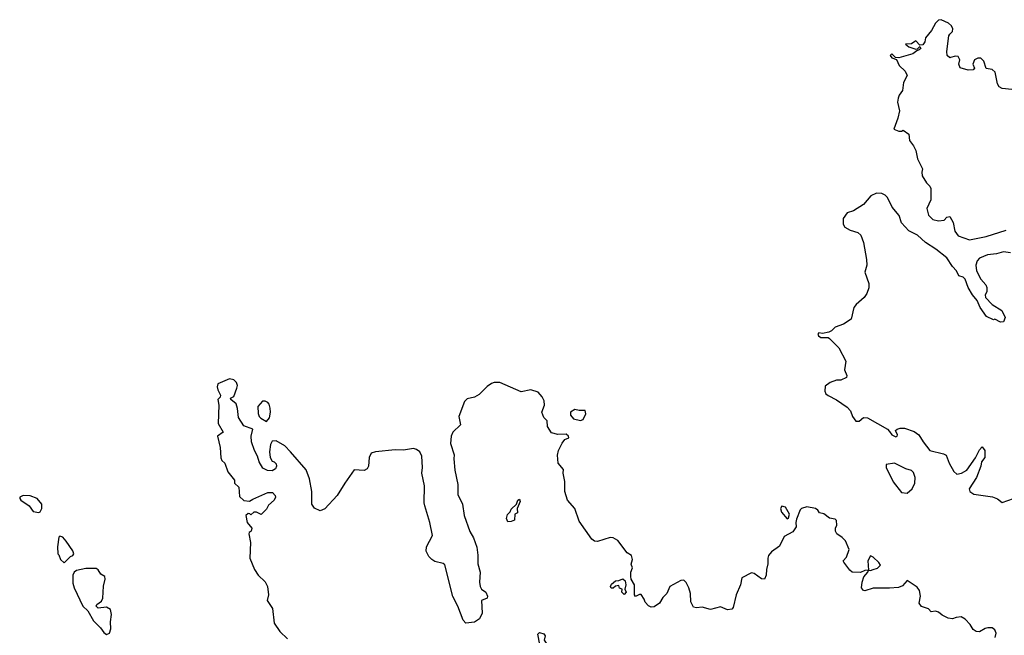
# Model space of a CAD drawing. Extents: x 2673034 to 2765626, y 830478 to 954748.
# Tile 115 of 126: x 2686851 to 2693811, y 939159 to 943509. Entities that reach past the tile are written whole.
import ezdxf

# ---------------------------------------------------------------- set-up
doc = ezdxf.new("R2010")
doc.units = 0

msp = doc.modelspace()

# ---------------------------------------------------------------- linework, layer by layer
at = {"layer": '0CON05XD'}
for points in [[(2693865, 943015.7), (2693795, 943022.5), (2693775, 943033.8), (2693762.5, 943055), (2693747.3, 943137.3), (2693725, 943156), (2693683.3, 943163.3), (2693665.7, 943215), (2693645, 943235.7), (2693625, 943237.5), (2693600, 943225), (2693588.8, 943195), (2693600, 943165), (2693590, 943155), (2693555, 943151.2), (2693499.3, 943169.3), (2693490, 943195), (2693497.5, 943225), (2693485, 943249.2), (2693465, 943252), (2693431.7, 943241.7), (2693425, 943240), (2693406.7, 943255), (2693404, 943285), (2693420, 943395), (2693425, 943407.5), (2693445.7, 943424.3), (2693448.1, 943445), (2693438.9, 943465), (2693417.1, 943485), (2693365, 943508.6), (2693345, 943504.4), (2693324.3, 943485), (2693297.3, 943432.7), (2693255, 943380), (2693248.8, 943351.2), (2693235, 943330), (2693215, 943327.5), (2693185, 943360), (2693155, 943338), (2693112.5, 943335), (2693135, 943317.5), (2693185, 943300), (2693198.3, 943301.7), (2693215, 943320), (2693220, 943305), (2693210, 943295), (2693191.7, 943288.3), (2693165, 943266.7), (2693065, 943240), (2693041.7, 943241.7), (2693015, 943266.7), (2693003.3, 943255), (2693015, 943240), (2693048.3, 943228.3), (2693066.7, 943185), (2693111.2, 943145), (2693123.8, 943115), (2693098.8, 943065), (2693091.7, 943008.3), (2693066.7, 942975), (2693060, 942955), (2693056, 942925), (2693070, 942865), (2693058.3, 942811.7), (2693030, 942735), (2693065, 942720), (2693085, 942720), (2693095, 942727.5), (2693135, 942700), (2693140, 942655), (2693168.1, 942618.1), (2693185, 942583.3), (2693196.4, 942526.4), (2693233.8, 942455), (2693227.7, 942432.3), (2693231.4, 942405), (2693262, 942355), (2693285, 942332.5), (2693291.2, 942315), (2693291.2, 942235), (2693262.9, 942175), (2693275, 942126.7), (2693305, 942096), (2693345, 942087.1), (2693385, 942092.5), (2693405, 942112.5), (2693425, 942117.5), (2693449.2, 942075), (2693460.8, 942015), (2693485, 941982.5), (2693565, 941953.1), (2693682.6, 941977.4), (2693825, 942022)], [(2693855, 941862.2), (2693805, 941868.5), (2693755, 941853.2), (2693692.5, 941847.5), (2693636.3, 941823.7), (2693618.1, 941805), (2693609.4, 941775), (2693614.2, 941735), (2693645.6, 941675.6), (2693680, 941635), (2693686.4, 941616.4), (2693687.5, 941585), (2693676.7, 941565), (2693678.8, 941545), (2693725, 941496.7), (2693794.1, 941454.1), (2693816.7, 941405), (2693806.1, 941373.9), (2693785, 941371.2), (2693745, 941392.5), (2693735, 941387.5), (2693685, 941412.5), (2693640.8, 941475), (2693618.1, 941525), (2693585.7, 941565), (2693556.6, 941616.6), (2693534.2, 941675), (2693519.7, 941689.7), (2693490, 941700), (2693472, 941735), (2693444.5, 941764.5), (2693404.4, 941825), (2693327.3, 941887.3), (2693253.9, 941935), (2693196.8, 941986.8), (2693135, 942017.3), (2693084.3, 942074.3), (2693066.8, 942125), (2693019.2, 942185), (2692985, 942252.9), (2692969.2, 942269.2), (2692945, 942281.1), (2692907.4, 942282.6), (2692867.1, 942265), (2692815, 942202.2), (2692745, 942158.1), (2692700, 942145), (2692672, 942105), (2692672.5, 942065), (2692682.7, 942042.7), (2692721.7, 942021.7), (2692776, 942006), (2692797.3, 941987.3), (2692815.4, 941935), (2692835.9, 941815), (2692838.9, 941775), (2692825.4, 941725), (2692852.5, 941645), (2692852.5, 941615), (2692839.6, 941575), (2692820.9, 941545), (2692764.1, 941495.9), (2692748.5, 941475), (2692728, 941392), (2692675, 941357.8), (2692615, 941335.6), (2692589.4, 941310.6), (2692569.5, 941300.5), (2692525, 941292.5), (2692500, 941295), (2692492.7, 941287.3), (2692498, 941275), (2692515, 941262.9), (2692565, 941262.5), (2692576.4, 941256.4), (2692640.5, 941190.5), (2692690, 941095), (2692682.5, 941035), (2692697.5, 940995), (2692695, 940980), (2692655, 940962.5), (2692625, 940962.5), (2692580, 940945), (2692545, 940920), (2692542.5, 940885), (2692550, 940865), (2692565, 940852.5), (2692625, 940823.3), (2692700.8, 940770.8), (2692724, 940744), (2692737.5, 940705), (2692761.7, 940671.7), (2692785, 940672), (2692815, 940697.5), (2692845, 940696.7), (2692986.1, 940616.1), (2693000, 940600), (2693016.2, 940575), (2693045, 940562.5), (2693053.8, 940566.2), (2693056, 940575), (2693042.5, 940605), (2693053.9, 940616.1), (2693075, 940623.3), (2693105, 940622.5), (2693175, 940598.6), (2693206, 940575), (2693236.9, 940525), (2693285, 940465.8), (2693381.7, 940441.7), (2693400.7, 940430.7), (2693421.4, 940375), (2693455, 940316), (2693475, 940298.1), (2693508.8, 940305), (2693545, 940325.7), (2693606.8, 940413.2), (2693635, 940468.8), (2693655, 940490), (2693673.3, 940465), (2693672.5, 940415), (2693650.6, 940385), (2693645.6, 940355), (2693615.4, 940274.6), (2693562.2, 940195), (2693567.1, 940175), (2693595, 940157.3), (2693728.2, 940138.2), (2693762.5, 940122.5), (2693795, 940098.5), (2693875.3, 940124.7)], [(2691264.2, 939414.2), (2691245, 939446.7), (2691233, 939447), (2691205, 939432.5), (2691197.5, 939445), (2691197.5, 939515), (2691174.4, 939555), (2691170, 939575), (2691171.2, 939605), (2691183.3, 939635), (2691172.7, 939662.7), (2691182.5, 939695), (2691175, 939722.5), (2691145, 939742.5), (2691078.7, 939828.7), (2691045, 939847.1), (2691025, 939850.8), (2690935, 939821.9), (2690915, 939824.4), (2690895, 939837.5), (2690806, 939966), (2690774.1, 940054.1), (2690722.7, 940112.7), (2690704.4, 940175.6), (2690703.8, 940245), (2690692, 940305), (2690695, 940330), (2690656.9, 940375), (2690652.6, 940432.6), (2690660.4, 940465), (2690684.5, 940515.5), (2690705, 940543.3), (2690732.5, 940555), (2690730, 940565), (2690715, 940580), (2690655, 940578.9), (2690610.6, 940590.6), (2690581.2, 940635), (2690578.8, 940675), (2690557.1, 940697.1), (2690541.9, 940735), (2690560.6, 940785), (2690558.9, 940815), (2690544.4, 940845), (2690516.6, 940876.6), (2690465, 940894.4), (2690395, 940880), (2690245, 940946.2), (2690205, 940945.8), (2690185, 940938), (2690155, 940917.1), (2690099.9, 940860.1), (2690065, 940841.2), (2690015, 940830.9), (2689995, 940811.8), (2689955.3, 940705), (2689966.9, 940645), (2689912.5, 940595), (2689902, 940565), (2689896, 940515), (2689923.1, 940435), (2689919.4, 940405), (2689926.9, 940325), (2689948.5, 940225), (2689947.1, 940155), (2689982, 940085), (2689992.2, 940005), (2690033.5, 939893.5), (2690057.9, 939847.9), (2690081.7, 939781.7), (2690090, 939725), (2690089.2, 939665), (2690106, 939605), (2690102, 939535), (2690106, 939505), (2690115.8, 939485.8), (2690146, 939465), (2690158.1, 939435), (2690155, 939422), (2690115.9, 939404.1), (2690119.2, 939315), (2690100.8, 939275), (2690067, 939253), (2690004.3, 939244.3), (2689985, 939266.7), (2689948.1, 939365), (2689912.4, 939432.4), (2689856.7, 939656.7), (2689845.5, 939665.5), (2689785, 939681.5), (2689764.7, 939694.7), (2689743.5, 939715), (2689723.3, 939753.3), (2689726.7, 939785), (2689769.2, 939865), (2689750, 939955), (2689713.9, 940073.9), (2689709.1, 940095), (2689711.8, 940215), (2689693.2, 940305), (2689698.4, 940345), (2689694.1, 940425), (2689679.6, 940455), (2689655, 940472.4), (2689635, 940478.1), (2689565, 940467.7), (2689505, 940468.9), (2689365, 940454.5), (2689335, 940445.6), (2689320.8, 940415), (2689316.7, 940355), (2689307.5, 940335), (2689285, 940322.5), (2689215, 940327.5), (2689148.6, 940235), (2689095, 940145.7), (2689008.3, 940051.7), (2688975, 940039.2), (2688935, 940057.5), (2688916.2, 940085), (2688916.2, 940175), (2688900, 940265), (2688875, 940327.5), (2688765.6, 940455.6), (2688725, 940496.7), (2688665, 940532.5), (2688635, 940530), (2688623.6, 940506.4), (2688617.5, 940455), (2688622.5, 940415), (2688635, 940390), (2688650, 940385), (2688665, 940370), (2688667, 940353), (2688660, 940335), (2688635, 940320), (2688603, 940323), (2688570.7, 940340.7), (2688543.3, 940385), (2688532.5, 940425), (2688510, 940465), (2688490, 940525), (2688487.5, 940565), (2688500, 940615), (2688435, 940640), (2688398.3, 940698.3), (2688391.2, 940761.2), (2688380, 940795), (2688342.5, 940825), (2688340, 940835), (2688365, 940847.5), (2688386.9, 940905), (2688390.8, 940925), (2688384.5, 940944.5), (2688365, 940964.3), (2688335, 940971.4), (2688252, 940935), (2688247.5, 940915), (2688252.5, 940892.5), (2688270, 940855), (2688268.3, 940841.7), (2688252.5, 940825), (2688257.5, 940785), (2688253.3, 940655), (2688290, 940595), (2688250, 940565), (2688267.5, 940485), (2688273, 940413), (2688280, 940395), (2688300, 940375), (2688322.5, 940315), (2688370, 940255), (2688370, 940235), (2688400, 940205), (2688405, 940140), (2688435, 940112.5), (2688475, 940107.5), (2688499.3, 940120.7), (2688605, 940167.5), (2688637, 940167), (2688657, 940147), (2688660, 940135), (2688650, 940115), (2688610.7, 940079.3), (2688595, 940050), (2688558.3, 940011.7), (2688525, 940030), (2688505, 940030), (2688485, 940010), (2688478.3, 940018.3), (2688465, 940020), (2688450, 940005), (2688460, 939955), (2688492.5, 939915), (2688487.5, 939895), (2688474.1, 939885.9), (2688470, 939875), (2688482.5, 939815), (2688477.5, 939705), (2688510, 939625), (2688537.5, 939585), (2688586.4, 939536.4), (2688603.3, 939503.3), (2688608.8, 939445), (2688601.2, 939405), (2688637.3, 939347.3), (2688650, 939245), (2688690, 939185), (2688743.3, 939135)], [(2688595, 940670), (2688616.2, 940695), (2688623.8, 940735), (2688622, 940765), (2688615, 940792.5), (2688605, 940803.3), (2688585, 940813.3), (2688567.5, 940812.5), (2688533.6, 940776.4), (2688537, 940727), (2688542.5, 940705), (2688555, 940692.5), (2688595, 940670)], [(2690815, 940676.2), (2690835, 940684.2), (2690853, 940723), (2690847, 940747), (2690805, 940746.7), (2690775, 940753.8), (2690745, 940736.7), (2690745.6, 940715), (2690765, 940688.6), (2690815, 940676.2)], [(2693125, 940164.5), (2693160.8, 940195), (2693178.8, 940235), (2693182, 940275), (2693168.9, 940308.9), (2693155, 940324), (2693115, 940334.2), (2693035, 940375.7), (2692975, 940366.7), (2692975.7, 940345), (2693025, 940243.5), (2693085, 940169.1), (2693125, 940164.5)], [(2686985, 940026.7), (2686995, 940032.5), (2687006.7, 940055), (2687006.7, 940085), (2686975, 940126), (2686925, 940143.8), (2686875, 940147.5), (2686852, 940135), (2686850.8, 940125), (2686858.8, 940115), (2686918.8, 940075), (2686945, 940033.3), (2686985, 940026.7)], [(2690301.7, 939961.7), (2690292.5, 939985), (2690298.3, 940011.7), (2690318.3, 940031.7), (2690325, 940050), (2690362.5, 940085), (2690372.5, 940115), (2690385, 940120), (2690387.5, 940105), (2690367.5, 940055), (2690370, 940025), (2690350, 940015), (2690348.3, 939971.7), (2690325, 939962.5), (2690301.7, 939961.7)], [(2693746.5, 939143.5), (2693754.6, 939175), (2693745, 939196.7), (2693725, 939210.9), (2693695, 939212.9), (2693675, 939207.9), (2693635, 939184.4), (2693613.3, 939185), (2693590.5, 939200.5), (2693570.8, 939235), (2693534.2, 939274.2), (2693505, 939290), (2693470, 939285), (2693445, 939276.2), (2693415, 939280), (2693371.3, 939301.3), (2693345, 939323.3), (2693325, 939330), (2693295, 939323.8), (2693276.1, 939346.1), (2693225, 939362.5), (2693210, 939385), (2693218.8, 939435), (2693210.8, 939475), (2693195, 939498), (2693125, 939546.7), (2693090.4, 939509.6), (2693062.9, 939497.1), (2692998.8, 939491.2), (2692885, 939492.2), (2692826.1, 939473.9), (2692815, 939476.7), (2692802.5, 939495), (2692805.7, 939535), (2692818, 939572), (2692846.7, 939605), (2692850, 939620), (2692825, 939616.7), (2692795, 939602.5), (2692735, 939606.2), (2692718.3, 939618.3), (2692676.7, 939675), (2692672.5, 939685), (2692695, 939710), (2692713.3, 939765), (2692687.3, 939827.3), (2692665, 939851.2), (2692627.5, 939875), (2692617.5, 939895), (2692617.5, 939915), (2692627, 939937), (2692625, 939970), (2692615, 939980), (2692575, 939986.7), (2692535, 940017.5), (2692505, 940023.3), (2692493.9, 940043.9), (2692476.7, 940055), (2692415, 940066.2), (2692377.5, 940055), (2692368.8, 940045), (2692341.2, 939978.8), (2692338, 939955), (2692339.2, 939925), (2692315, 939891.2), (2692255, 939856.2), (2692221.1, 939788.9), (2692165, 939748), (2692145, 939723.3), (2692138.6, 939705), (2692140, 939665), (2692129.2, 939625), (2692127.2, 939582.8), (2692115, 939556.7), (2692095, 939557.5), (2692042, 939595), (2692025, 939599.5), (2691954.5, 939565.5), (2691946.4, 939515), (2691915.4, 939445), (2691895, 939356.2), (2691885, 939343.1), (2691855, 939338.5), (2691805, 939360.4), (2691735, 939340.4), (2691675, 939358.8), (2691635, 939354), (2691615, 939358.5), (2691594.5, 939395), (2691592.5, 939455), (2691580, 939495), (2691562.9, 939532.9), (2691545, 939549.2), (2691523.4, 939546.6), (2691447.5, 939505), (2691425, 939453.3), (2691396.2, 939425), (2691374.3, 939385.7), (2691335, 939359.2), (2691315, 939357.5), (2691295, 939368), (2691272.4, 939392.4), (2691264.2, 939414.2)], [(2692275, 939982.5), (2692285, 939990), (2692292.5, 940015), (2692265, 940064.2), (2692238.6, 940071.4), (2692230, 940055), (2692235, 940030), (2692275, 939982.5)], [(2687165, 939670), (2687210, 939715), (2687226.4, 939723.6), (2687232.5, 939735), (2687226.7, 939755), (2687180, 939825), (2687155, 939852.5), (2687135, 939860), (2687128.3, 939851.7), (2687117.5, 939785), (2687120, 939735), (2687128.3, 939728.3), (2687140, 939695), (2687165, 939670)], [(2692865, 939617.5), (2692885, 939624.2), (2692915, 939633.3), (2692935.5, 939655.5), (2692925, 939674), (2692885, 939711.2), (2692865, 939720), (2692846.7, 939685), (2692850, 939620), (2692865, 939617.5)], [(2687465, 939165.7), (2687485, 939174), (2687494.4, 939205), (2687493.5, 939255), (2687500.9, 939305), (2687492.5, 939342.5), (2687465, 939357.5), (2687405, 939351.2), (2687391.2, 939365), (2687395, 939376.7), (2687428.6, 939401.4), (2687439.7, 939420.3), (2687442.7, 939507.3), (2687456.1, 939556.1), (2687452.5, 939575), (2687425, 939590), (2687405, 939622.5), (2687391.2, 939631.2), (2687318.3, 939631.7), (2687252.1, 939617.9), (2687236, 939605), (2687225.8, 939584.2), (2687227, 939527), (2687236.2, 939495), (2687297.8, 939365), (2687333.1, 939333.1), (2687372, 939262), (2687421.7, 939211.7), (2687445, 939179.2), (2687465, 939165.7)], [(2691125, 939447.5), (2691107.5, 939465), (2691110, 939485), (2691091.7, 939491.7), (2691085, 939510), (2691063, 939507), (2691047, 939493), (2691031.7, 939491.7), (2691027.5, 939505), (2691035, 939520), (2691062.5, 939545), (2691085, 939546.7), (2691115, 939558.8), (2691130, 939545), (2691135.6, 939515), (2691127.5, 939485), (2691137.5, 939465), (2691125, 939447.5)], [(2690565, 938950), (2690520.8, 939025), (2690527.5, 939095), (2690514, 939166), (2690525, 939180), (2690555, 939168.8), (2690566.2, 939155), (2690557.5, 939125), (2690573, 939103), (2690566.7, 939055), (2690572.5, 938965), (2690565, 938950)]]:
    msp.add_lwpolyline(points, dxfattribs=at)

doc.saveas('drawing.dxf')
